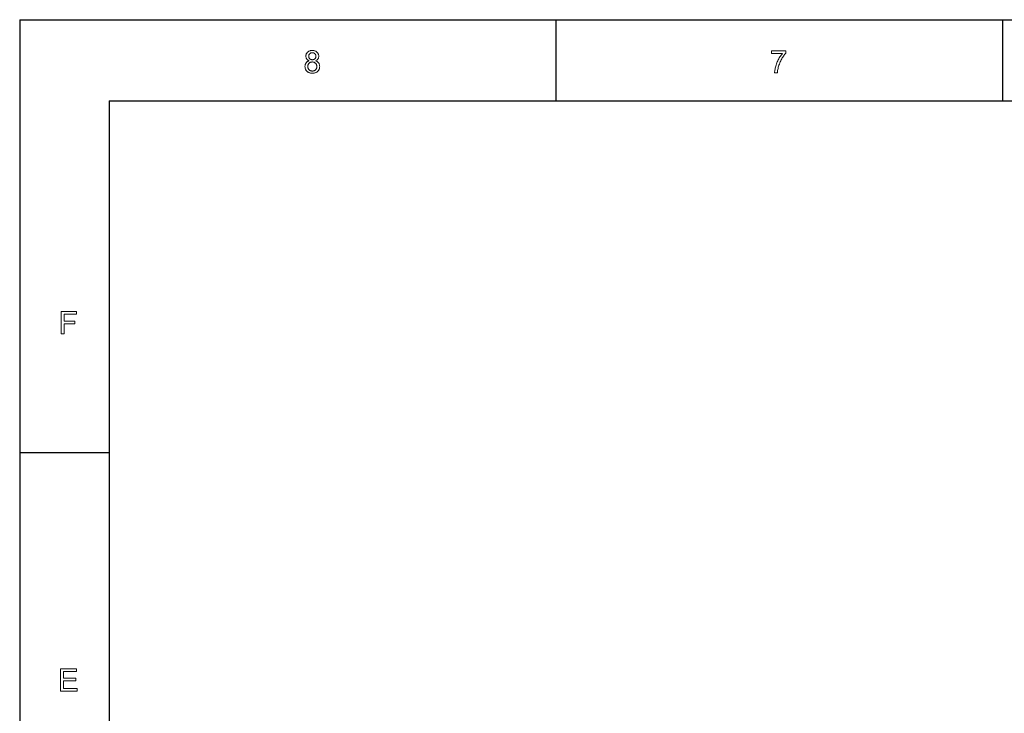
# Model space of a CAD drawing. Header units: millimetres. Extents: x 2163 to 2692, y -1564 to -1190.
# Tile 10 of 47: x 2163 to 2301, y -1288 to -1190. Entities that reach past the tile are written whole.
import ezdxf

# ---------------------------------------------------------------- set-up
doc = ezdxf.new("R2010")
doc.units = ezdxf.units.MM

msp = doc.modelspace()

# ---------------------------------------------------------------- linework, layer by layer
at = {"color": 7, "lineweight": 25}
for p, q in [((2162.54, -1189.809), (2162.54, -1564.029)), ((2162.54, -1189.809), (2691.116, -1189.809)), ((2175.144, -1201.256), (2679.145, -1201.256)), ((2175.144, -1201.256), (2175.144, -1549.154))]:
    msp.add_line(p, q, dxfattribs=at)
at = {"color": 7, "lineweight": 25, "ltscale": 0.225}
for p, q in [((2238.14, -1189.809), (2238.14, -1201.149)), ((2301.14, -1189.809), (2301.14, -1201.149))]:
    msp.add_line(p, q, dxfattribs=at)
at = {"color": 7, "lineweight": 25, "ltscale": 0.25}
msp.add_line((2175.14, -1250.919), (2162.54, -1250.919), dxfattribs=at)
at = {"color": 7, "lineweight": 13}
for points in [[(2204.25, -1195.616), (2204.362, -1195.658), (2204.463, -1195.709), (2204.551, -1195.768), (2204.628, -1195.836), (2204.693, -1195.912), (2204.746, -1195.997), (2204.788, -1196.091), (2204.817, -1196.193), (2204.835, -1196.303), (2204.841, -1196.422), (2204.838, -1196.502), (2204.829, -1196.579), (2204.815, -1196.654), (2204.794, -1196.726), (2204.768, -1196.795), (2204.736, -1196.862), (2204.699, -1196.925), (2204.655, -1196.987), (2204.606, -1197.045), (2204.551, -1197.101), (2204.491, -1197.153), (2204.428, -1197.199), (2204.362, -1197.24), (2204.292, -1197.276), (2204.219, -1197.306), (2204.143, -1197.33), (2204.064, -1197.349), (2203.981, -1197.363), (2203.895, -1197.371), (2203.805, -1197.374), (2203.715, -1197.371), (2203.628, -1197.363), (2203.545, -1197.349), (2203.465, -1197.33), (2203.388, -1197.305), (2203.315, -1197.275), (2203.245, -1197.239), (2203.179, -1197.198), (2203.116, -1197.151), (2203.056, -1197.099), (2203.001, -1197.043), (2202.952, -1196.983), (2202.909, -1196.921), (2202.871, -1196.857), (2202.84, -1196.789), (2202.814, -1196.719), (2202.793, -1196.646), (2202.779, -1196.57), (2202.77, -1196.491), (2202.767, -1196.409), (2202.769, -1196.35), (2202.774, -1196.293), (2202.782, -1196.237), (2202.793, -1196.182), (2202.808, -1196.129), (2202.826, -1196.078), (2202.847, -1196.028), (2202.871, -1195.98), (2202.899, -1195.933), (2202.93, -1195.887), (2202.963, -1195.844), (2202.999, -1195.805), (2203.037, -1195.769), (2203.077, -1195.737), (2203.12, -1195.708), (2203.165, -1195.682), (2203.212, -1195.661), (2203.261, -1195.642), (2203.313, -1195.628), (2203.367, -1195.616), (2203.367, -1195.608), (2203.277, -1195.575), (2203.197, -1195.536), (2203.126, -1195.489), (2203.064, -1195.436), (2203.012, -1195.375), (2202.97, -1195.308), (2202.937, -1195.234), (2202.913, -1195.153), (2202.899, -1195.065), (2202.894, -1194.97), (2202.897, -1194.901), (2202.904, -1194.835), (2202.917, -1194.771), (2202.934, -1194.71), (2202.956, -1194.65), (2202.984, -1194.593), (2203.016, -1194.539), (2203.054, -1194.486), (2203.096, -1194.436), (2203.143, -1194.388), (2203.195, -1194.344), (2203.249, -1194.304), (2203.307, -1194.27), (2203.367, -1194.239), (2203.431, -1194.214), (2203.498, -1194.193), (2203.568, -1194.176), (2203.641, -1194.165), (2203.717, -1194.158), (2203.797, -1194.155), (2203.877, -1194.158), (2203.954, -1194.165), (2204.029, -1194.177), (2204.1, -1194.194), (2204.167, -1194.215), (2204.232, -1194.242), (2204.294, -1194.273), (2204.352, -1194.309), (2204.407, -1194.35), (2204.459, -1194.396), (2204.507, -1194.445), (2204.55, -1194.496), (2204.588, -1194.549), (2204.621, -1194.605), (2204.649, -1194.662), (2204.672, -1194.721), (2204.689, -1194.782), (2204.702, -1194.846), (2204.709, -1194.911), (2204.712, -1194.978), (2204.707, -1195.068), (2204.693, -1195.152), (2204.67, -1195.23), (2204.638, -1195.302), (2204.596, -1195.368), (2204.546, -1195.428), (2204.486, -1195.482), (2204.416, -1195.53), (2204.338, -1195.572), (2204.25, -1195.608)], [(2203.805, -1195.464), (2203.848, -1195.462), (2203.889, -1195.458), (2203.929, -1195.451), (2203.968, -1195.442), (2204.005, -1195.429), (2204.04, -1195.414), (2204.075, -1195.396), (2204.108, -1195.375), (2204.139, -1195.352), (2204.169, -1195.325), (2204.197, -1195.297), (2204.222, -1195.267), (2204.244, -1195.236), (2204.264, -1195.203), (2204.28, -1195.169), (2204.293, -1195.134), (2204.303, -1195.097), (2204.311, -1195.059), (2204.315, -1195.019), (2204.317, -1194.978), (2204.315, -1194.936), (2204.311, -1194.896), (2204.303, -1194.857), (2204.293, -1194.819), (2204.279, -1194.782), (2204.263, -1194.747), (2204.243, -1194.713), (2204.221, -1194.68), (2204.196, -1194.649), (2204.167, -1194.619), (2204.137, -1194.592), (2204.105, -1194.567), (2204.072, -1194.545), (2204.037, -1194.526), (2204.001, -1194.51), (2203.964, -1194.497), (2203.925, -1194.486), (2203.885, -1194.479), (2203.844, -1194.475), (2203.801, -1194.473), (2203.757, -1194.475), (2203.715, -1194.479), (2203.675, -1194.486), (2203.636, -1194.496), (2203.599, -1194.509), (2203.563, -1194.525), (2203.529, -1194.544), (2203.496, -1194.565), (2203.465, -1194.59), (2203.436, -1194.617), (2203.408, -1194.647), (2203.384, -1194.677), (2203.362, -1194.708), (2203.343, -1194.741), (2203.328, -1194.774), (2203.315, -1194.809), (2203.305, -1194.844), (2203.297, -1194.881), (2203.293, -1194.918), (2203.292, -1194.957), (2203.293, -1195.003), (2203.298, -1195.047), (2203.305, -1195.088), (2203.315, -1195.128), (2203.329, -1195.166), (2203.345, -1195.203), (2203.364, -1195.237), (2203.386, -1195.269), (2203.412, -1195.299), (2203.44, -1195.327), (2203.47, -1195.353), (2203.502, -1195.377), (2203.535, -1195.397), (2203.569, -1195.415), (2203.605, -1195.43), (2203.643, -1195.442), (2203.681, -1195.452), (2203.721, -1195.458), (2203.762, -1195.462)], [(2270.585, -1194.512), (2270.494, -1194.616), (2270.405, -1194.725), (2270.318, -1194.839), (2270.234, -1194.958), (2270.152, -1195.081), (2270.073, -1195.21), (2269.997, -1195.343), (2269.922, -1195.481), (2269.851, -1195.624), (2269.782, -1195.771), (2269.717, -1195.922), (2269.657, -1196.073), (2269.603, -1196.225), (2269.555, -1196.379), (2269.512, -1196.533), (2269.475, -1196.689), (2269.443, -1196.845), (2269.417, -1197.003), (2269.397, -1197.161), (2269.382, -1197.32), (2268.987, -1197.32), (2268.993, -1197.191), (2269.004, -1197.058), (2269.022, -1196.924), (2269.045, -1196.786), (2269.073, -1196.646), (2269.108, -1196.504), (2269.148, -1196.359), (2269.194, -1196.212), (2269.246, -1196.062), (2269.304, -1195.91), (2269.366, -1195.758), (2269.432, -1195.611), (2269.501, -1195.468), (2269.574, -1195.329), (2269.65, -1195.195), (2269.73, -1195.065), (2269.814, -1194.939), (2269.901, -1194.817), (2269.992, -1194.7), (2270.087, -1194.587), (2268.546, -1194.587), (2268.546, -1194.213), (2270.585, -1194.213)], [(2203.805, -1197.056), (2203.859, -1197.054), (2203.911, -1197.049), (2203.961, -1197.04), (2204.009, -1197.028), (2204.055, -1197.012), (2204.1, -1196.993), (2204.143, -1196.97), (2204.184, -1196.943), (2204.223, -1196.913), (2204.261, -1196.88), (2204.295, -1196.844), (2204.326, -1196.805), (2204.354, -1196.765), (2204.378, -1196.722), (2204.398, -1196.677), (2204.414, -1196.63), (2204.427, -1196.582), (2204.436, -1196.531), (2204.441, -1196.477), (2204.443, -1196.422), (2204.441, -1196.367), (2204.436, -1196.314), (2204.426, -1196.262), (2204.413, -1196.213), (2204.396, -1196.166), (2204.376, -1196.121), (2204.351, -1196.078), (2204.323, -1196.036), (2204.291, -1195.997), (2204.255, -1195.96), (2204.217, -1195.926), (2204.177, -1195.895), (2204.135, -1195.868), (2204.092, -1195.845), (2204.047, -1195.825), (2204, -1195.809), (2203.952, -1195.796), (2203.902, -1195.787), (2203.85, -1195.781), (2203.797, -1195.78), (2203.741, -1195.782), (2203.688, -1195.787), (2203.637, -1195.796), (2203.588, -1195.809), (2203.541, -1195.826), (2203.497, -1195.847), (2203.454, -1195.871), (2203.414, -1195.899), (2203.375, -1195.93), (2203.339, -1195.966), (2203.305, -1196.003), (2203.275, -1196.043), (2203.249, -1196.084), (2203.226, -1196.126), (2203.207, -1196.17), (2203.191, -1196.216), (2203.179, -1196.263), (2203.17, -1196.312), (2203.164, -1196.362), (2203.163, -1196.414), (2203.164, -1196.467), (2203.17, -1196.519), (2203.179, -1196.569), (2203.192, -1196.618), (2203.208, -1196.664), (2203.228, -1196.709), (2203.252, -1196.752), (2203.279, -1196.794), (2203.31, -1196.833), (2203.344, -1196.871), (2203.382, -1196.906), (2203.421, -1196.938), (2203.462, -1196.965), (2203.505, -1196.989), (2203.55, -1197.01), (2203.597, -1197.026), (2203.646, -1197.039), (2203.697, -1197.049), (2203.75, -1197.054)], [(2170.533, -1231.368), (2168.825, -1231.368), (2168.825, -1232.344), (2170.305, -1232.344), (2170.305, -1232.718), (2168.825, -1232.718), (2168.825, -1234.144), (2168.408, -1234.144), (2168.408, -1230.994), (2170.533, -1230.994)], [(2170.633, -1284.544), (2168.28, -1284.544), (2168.28, -1281.394), (2170.56, -1281.394), (2170.56, -1281.768), (2168.697, -1281.768), (2168.697, -1282.731), (2170.439, -1282.731), (2170.439, -1283.105), (2168.697, -1283.105), (2168.697, -1284.17), (2170.633, -1284.17)]]:
    msp.add_lwpolyline(points, close=True, dxfattribs=at)

doc.saveas('drawing.dxf')
